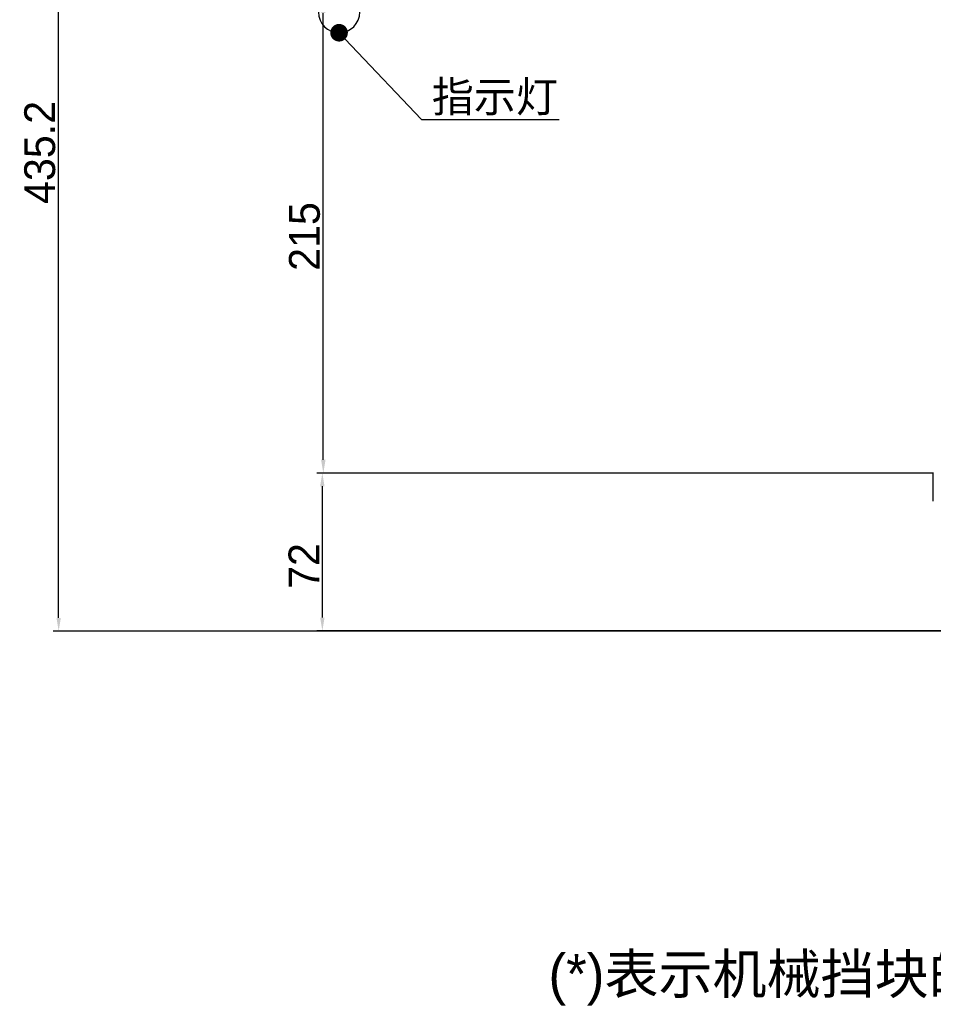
# Model space of a CAD drawing. Header units: millimetres. Extents: x 4086 to 8318, y 123 to 1549.
# Tile 20 of 54: x 6696 to 6903, y 762 to 986. Entities that reach past the tile are written whole.
import ezdxf
from ezdxf import colors
from ezdxf.entities.mleader import LeaderData, LeaderLine
from ezdxf.math import Vec2, Vec3

# ---------------------------------------------------------------- set-up
doc = ezdxf.new("R2010")
doc.units = ezdxf.units.MM
doc.layers.add('00_COMPONENTS', color=7, linetype='Continuous')
doc.layers.add('细线层', color=7, linetype='Continuous', lineweight=0)
doc.styles.get("Standard").update_dxf_attribs({"font": 'SourceHanSansCN-Normal.ttf'})
doc.dimstyles.new('直线标注', dxfattribs={"dimtxt": 7, "dimasz": 3, "dimexe": 1.25, "dimexo": 0.625, "dimtad": 1, "dimdec": 1, "dimlfac": 2, "dimdsep": 46, "dimtxsty": 'Standard', "dimcen": 2.5, "dimadec": 0, "dimazin": 0, "dimtm": 1e-09, "dimtfac": 1, "dimtdec": 1, "dimtmove": 0, "dimatfit": 3, "dimfxl": 0, "dimarcsym": 0})

# ---------------------------------------------------------------- blocks, each defined once
blk = doc.blocks.new('*D840')
at = {"color": 0, "lineweight": -2}
for p, q in [((6720.94, 1064.57), (6703.17, 1064.57)), ((6704.42, 850.07), (6704.42, 1061.57)), ((7083.22, 847.07), (6703.17, 847.07))]:
    blk.add_line(p, q, dxfattribs=at)
at = {"color": 0}
for points in [[(6704.92, 1061.57), (6703.92, 1061.57), (6704.42, 1064.57)], [(6703.92, 850.07), (6704.92, 850.07), (6704.42, 847.07)]]:
    blk.add_solid(points, dxfattribs=at)
at = {"layer": 'Defpoints', "color": 0}
for p in [(6704.42, 1064.57), (6721.56, 1064.57), (7083.85, 847.07)]:
    blk.add_point(p, dxfattribs=at)
at = {"color": 0, "insert": (6700.16, 955.82), "char_height": 7, "attachment_point": 5, "rotation": 90}
blk.add_mtext('435.2', dxfattribs=at)
blk = doc.blocks.new('*D841')
at = {"color": 0, "lineweight": -2}
for p, q in [((6902.46, 882.98), (6763.06, 882.98)), ((6764.31, 850.13), (6764.31, 879.98)), ((6906.46, 847.13), (6763.06, 847.13))]:
    blk.add_line(p, q, dxfattribs=at)
at = {"color": 0}
for points in [[(6764.81, 879.98), (6763.81, 879.98), (6764.31, 882.98)], [(6763.81, 850.13), (6764.81, 850.13), (6764.31, 847.13)]]:
    blk.add_solid(points, dxfattribs=at)
at = {"layer": 'Defpoints', "color": 0}
for p in [(6764.31, 882.98), (6903.08, 882.98), (6907.08, 847.13)]:
    blk.add_point(p, dxfattribs=at)
at = {"color": 0, "insert": (6760.13, 861.85), "char_height": 7, "attachment_point": 5, "rotation": 90}
blk.add_mtext('72', dxfattribs=at)
blk = doc.blocks.new('*D848')
at = {"color": 0, "lineweight": -2}
for p, q in [((6824.69, 1072.07), (7146.52, 1072.07)), ((7145.27, 814.22), (7145.27, 1069.07)), ((7070.24, 811.22), (7146.52, 811.22))]:
    blk.add_line(p, q, dxfattribs=at)
at = {"color": 0}
for points in [[(7145.77, 1069.07), (7144.77, 1069.07), (7145.27, 1072.07)], [(7144.77, 814.22), (7145.77, 814.22), (7145.27, 811.22)]]:
    blk.add_solid(points, dxfattribs=at)
at = {"layer": 'Defpoints', "color": 0}
for p in [(6824.06, 1072.07), (7145.27, 1072.07), (7069.61, 811.22)]:
    blk.add_point(p, dxfattribs=at)
at = {"color": 0, "insert": (7141.01, 944.09), "char_height": 7, "attachment_point": 5, "rotation": 90}
blk.add_mtext('523.7', dxfattribs=at)
blk = doc.blocks.new('_Dot')
at = {"color": 0, "linetype": 'ByBlock', "lineweight": -2}
blk.add_line((-0.5, 0), (-1, 0), dxfattribs=at)
at = {"color": 0, "linetype": 'ByBlock', "const_width": 0.5}
blk.add_lwpolyline([(-0.25, 0, 1), (0.25, 0, 1)], format="xyb", close=True, dxfattribs=at)
blk = doc.blocks.new('*D960')
at = {"layer": 'Defpoints', "color": 0}
for p in [(6762.11, 990.47), (6764.53, 990.47), (6903.79, 882.98)]:
    blk.add_point(p, dxfattribs=at)
at = {"layer": '细线层', "color": 0, "lineweight": -2}
for p, q in [((6762.74, 990.47), (6765.78, 990.47)), ((6764.53, 885.98), (6764.53, 987.47)), ((6903.16, 882.98), (6763.28, 882.98))]:
    blk.add_line(p, q, dxfattribs=at)
at = {"layer": '细线层', "color": 0}
for points in [[(6765.03, 987.47), (6764.03, 987.47), (6764.53, 990.47)], [(6764.03, 885.98), (6765.03, 885.98), (6764.53, 882.98)]]:
    blk.add_solid(points, dxfattribs=at)
at = {"layer": '细线层', "color": 0, "insert": (6760.28, 936.72), "char_height": 7, "attachment_point": 5, "rotation": 90}
blk.add_mtext('215', dxfattribs=at)

msp = doc.modelspace()

# ---------------------------------------------------------------- linework, layer by layer
at = {"layer": '00_COMPONENTS', "color": 7, "linetype": 'Continuous'}
msp.add_line((6903.0806, 876.5697), (6903.0806, 882.9791), dxfattribs=at)
msp.add_arc((6768.1104, 987.7197), 4.7, 180, 0, dxfattribs=at)

# ---------------------------------------------------------------- texts
at = {"layer": '细线层', "insert": (6815.6811, 773.6709), "char_height": 9, "width": 247.920047, "attachment_point": 1}
msp.add_mtext('(*)表示机械挡块的行程裕量', dxfattribs=at)

# ---------------------------------------------------------------- dimensions: what is measured, and where the dimension line sits
for base, p1, p2, text, picture, middle in [((7145.2667, 1072.0718), (7069.6104, 811.2197), (6824.0641, 1072.0718), '523.7', '*D848', (7145.2667, 944.0947)), ((6764.3134, 882.9791), (6907.0826, 847.13), (6903.0806, 882.9791), '72', '*D841', (6764.3134, 861.8504))]:
    dim = msp.add_linear_dim(base=base, p1=p1, p2=p2, angle=90, text=text, dimstyle='直线标注', override={"dimtxsty": 'Standard'})
    dim.commit()
    dim.dimension.update_dxf_attribs({"geometry": picture, "text_midpoint": middle, "dimtype": 160})
dim = msp.add_linear_dim(base=(6704.4197, 1064.5718), p1=(7083.8477, 847.0697), p2=(6721.5641, 1064.5718), angle=90, text='435.2', dimstyle='直线标注', override={"dimtxsty": 'Standard'})
dim.commit()
dim.dimension.update_dxf_attribs({"geometry": '*D840', "text_midpoint": (6700.1639, 955.8207)})
at = {"layer": '细线层'}
dim = msp.add_linear_dim(base=(6764.5308, 990.4697), p1=(6903.7892, 882.9791), p2=(6762.1104, 990.4697), angle=90, dimstyle='直线标注', dxfattribs=at)
dim.commit()
dim.dimension.update_dxf_attribs({"geometry": '*D960', "text_midpoint": (6760.2798, 936.7244)})

# ---------------------------------------------------------------- leaders
ml = msp.add_multileader_mtext('Standard', dxfattribs=at)
ml.set_content('指示灯')
ml.set_leader_properties()
ml.set_arrow_properties(name='DOT')
ml.build(insert=Vec2(0, 0))
ml.multileader.update_dxf_attribs({"text_left_attachment_type": 6, "text_right_attachment_type": 5, "dogleg_length": 0.36})
ctx = ml.context
ctx.base_point, ctx.char_height, ctx.plane_origin = Vec3(6787.1741, 963.2788), 7, Vec3(6768.1104, 983.0197)
ctx.left_attachment, ctx.right_attachment = 6, 5
notes = []
notes.append((ctx, [(0, (1, 1, 0), (6786.8141, 963.2788), (1, 0), 0.36, [(0, [(6768.1104, 983.0197)], 0, [])])]))
ctx.mtext.insert, ctx.mtext.flow_direction = Vec3(6789.1741, 971.9926), 5
for ctx, leaders in notes:
    for number, flags, end, landing, length, lines in leaders:
        leader = LeaderData()
        leader.index, (leader.has_last_leader_line, leader.has_dogleg_vector, leader.attachment_direction) = number, flags
        leader.last_leader_point, leader.dogleg_vector, leader.dogleg_length = Vec3(end), Vec3(landing), length
        for number, points, colour, breaks in lines:
            line = LeaderLine()
            line.index, line.vertices, line.color, line.breaks = number, Vec3.list(points), colors.encode_raw_color(colour), breaks
            leader.lines.append(line)
        ctx.leaders.append(leader)

doc.saveas('drawing.dxf')
